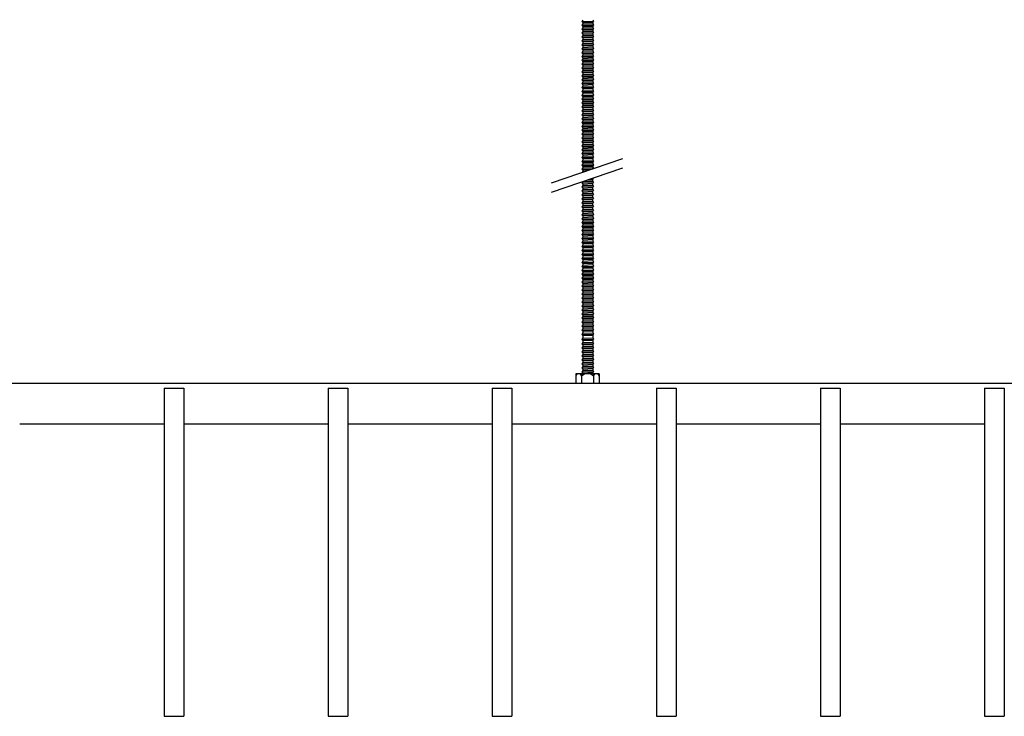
# Model space of a CAD drawing. Header units: millimetres. Extents: x 2538 to 24562, y 4449 to 23795.
# Tile 4 of 256: x 4086 to 4686, y 4694 to 5118. Entities that reach past the tile are written whole.
import ezdxf

# ---------------------------------------------------------------- set-up
doc = ezdxf.new("R2010")
doc.units = ezdxf.units.MM
doc.layers.add('_HD_tornillo', color=30, linetype='Continuous')
doc.layers.add('Make2D$Visible$Curves', color=7, linetype='Continuous', true_color=0x000000)

msp = doc.modelspace()

# ---------------------------------------------------------------- linework, layer by layer
at = {"layer": '_HD_tornillo'}
for p, q in [((4434.82, 5118.06), (4435.32, 5117.18)), ((4428.82, 5117.83), (4428.22, 5117.01)), ((4428.22, 5117.01), (4435.32, 5117.18)), ((4428.22, 5117.01), (4428.82, 5116.33)), ((4428.82, 5115.44), (4428.22, 5114.63)), ((4428.22, 5114.63), (4435.32, 5114.8)), ((4428.22, 5114.63), (4428.82, 5113.95)), ((4428.82, 5113.16), (4428.22, 5112.35)), ((4428.22, 5112.35), (4435.32, 5112.51)), ((4428.22, 5112.35), (4428.82, 5111.66)), ((4428.82, 5116.33), (4434.81, 5116.56)), ((4428.82, 5116.33), (4428.82, 5115.44)), ((4428.82, 5115.44), (4434.81, 5115.68)), ((4428.82, 5113.95), (4434.81, 5114.18)), ((4428.82, 5113.95), (4428.82, 5113.16)), ((4428.82, 5113.16), (4434.81, 5113.4)), ((4434.81, 5116.56), (4435.32, 5117.18)), ((4434.81, 5116.56), (4434.81, 5115.68)), ((4434.81, 5114.18), (4435.32, 5114.8)), ((4434.81, 5114.18), (4434.81, 5113.4)), ((4434.81, 5111.9), (4435.32, 5112.51)), ((4434.82, 5115.68), (4435.32, 5114.8)), ((4434.82, 5113.4), (4435.32, 5112.51)), ((4428.82, 5110.8), (4428.22, 5109.99)), ((4428.22, 5109.99), (4435.32, 5110.16)), ((4428.22, 5109.99), (4428.82, 5109.31)), ((4428.82, 5108.44), (4428.22, 5107.62)), ((4428.22, 5107.62), (4435.32, 5107.79)), ((4428.22, 5107.62), (4428.82, 5106.94)), ((4428.82, 5106.02), (4428.22, 5105.21)), ((4428.82, 5111.66), (4434.81, 5111.9)), ((4428.82, 5111.66), (4428.82, 5110.8)), ((4428.82, 5110.8), (4434.81, 5111.04)), ((4428.82, 5109.31), (4434.81, 5109.54)), ((4428.82, 5109.31), (4428.82, 5108.44)), ((4428.82, 5108.44), (4434.81, 5108.67)), ((4428.82, 5106.94), (4434.81, 5107.17)), ((4428.82, 5106.94), (4428.82, 5106.02)), ((4428.82, 5106.02), (4434.81, 5106.26)), ((4434.81, 5111.9), (4434.81, 5111.04)), ((4434.81, 5109.54), (4435.32, 5110.16)), ((4434.81, 5109.54), (4434.81, 5108.67)), ((4434.81, 5107.17), (4435.32, 5107.79)), ((4434.81, 5107.17), (4434.81, 5106.26)), ((4434.82, 5111.04), (4435.32, 5110.16)), ((4434.82, 5108.67), (4435.32, 5107.79)), ((4434.82, 5106.26), (4435.32, 5105.38)), ((4428.22, 5105.21), (4435.32, 5105.38)), ((4428.22, 5105.21), (4428.82, 5104.53)), ((4428.82, 5103.61), (4428.22, 5102.8)), ((4428.22, 5102.8), (4435.32, 5102.96)), ((4428.22, 5102.8), (4428.82, 5102.11)), ((4428.82, 5101.2), (4428.22, 5100.38)), ((4428.22, 5100.38), (4435.32, 5100.55)), ((4428.22, 5100.38), (4428.82, 5099.7)), ((4428.82, 5104.53), (4434.81, 5104.76)), ((4428.82, 5104.53), (4428.82, 5103.61)), ((4428.82, 5103.61), (4434.81, 5103.85)), ((4428.82, 5102.11), (4434.81, 5102.35)), ((4428.82, 5102.11), (4428.82, 5101.2)), ((4428.82, 5101.2), (4434.81, 5101.43)), ((4434.81, 5104.76), (4435.32, 5105.38)), ((4434.81, 5104.76), (4434.81, 5103.85)), ((4434.81, 5102.35), (4435.32, 5102.96)), ((4434.81, 5102.35), (4434.81, 5101.43)), ((4434.81, 5099.94), (4435.32, 5100.55)), ((4434.82, 5103.85), (4435.32, 5102.96)), ((4434.82, 5101.44), (4435.32, 5100.55)), ((4428.82, 5098.79), (4428.22, 5097.97)), ((4428.22, 5097.97), (4435.32, 5098.14)), ((4428.22, 5097.97), (4428.82, 5097.29)), ((4428.82, 5096.41), (4428.22, 5095.59)), ((4428.22, 5095.59), (4435.32, 5095.76)), ((4428.22, 5095.59), (4428.82, 5094.91)), ((4428.82, 5094.12), (4428.22, 5093.31)), ((4428.82, 5099.7), (4434.81, 5099.94)), ((4428.82, 5099.7), (4428.82, 5098.79)), ((4428.82, 5098.79), (4434.81, 5099.02)), ((4428.82, 5097.29), (4434.81, 5097.52)), ((4428.82, 5097.29), (4428.82, 5096.41)), ((4428.82, 5096.41), (4434.81, 5096.64)), ((4428.82, 5094.91), (4434.81, 5095.14)), ((4428.82, 5094.91), (4428.82, 5094.12)), ((4428.82, 5094.12), (4434.81, 5094.36)), ((4434.81, 5099.94), (4434.81, 5099.02)), ((4434.81, 5097.52), (4435.32, 5098.14)), ((4434.81, 5097.52), (4434.81, 5096.64)), ((4434.81, 5095.14), (4435.32, 5095.76)), ((4434.81, 5095.14), (4434.81, 5094.36)), ((4434.82, 5099.03), (4435.32, 5098.14)), ((4434.82, 5096.64), (4435.32, 5095.76)), ((4434.82, 5094.36), (4435.32, 5093.48)), ((4428.22, 5093.31), (4435.32, 5093.48)), ((4428.22, 5093.31), (4428.82, 5092.63)), ((4428.82, 5091.77), (4428.22, 5090.95)), ((4428.22, 5090.95), (4435.32, 5091.12)), ((4428.22, 5090.95), (4428.82, 5090.27)), ((4428.82, 5089.4), (4428.22, 5088.58)), ((4428.22, 5088.58), (4435.32, 5088.75)), ((4428.22, 5088.58), (4428.82, 5087.9)), ((4428.82, 5092.63), (4434.81, 5092.86)), ((4428.82, 5092.63), (4428.82, 5091.77)), ((4428.82, 5091.77), (4434.81, 5092)), ((4428.82, 5090.27), (4434.81, 5090.5)), ((4428.82, 5090.27), (4428.82, 5089.4)), ((4428.82, 5089.4), (4434.81, 5089.63)), ((4428.82, 5087.9), (4434.81, 5088.13)), ((4434.81, 5092.86), (4435.32, 5093.48)), ((4434.81, 5092.86), (4434.81, 5092)), ((4434.81, 5090.5), (4435.32, 5091.12)), ((4434.81, 5090.5), (4434.81, 5089.63)), ((4434.81, 5088.13), (4435.32, 5088.75)), ((4434.81, 5088.13), (4434.81, 5087.36)), ((4434.82, 5092), (4435.32, 5091.12)), ((4434.82, 5089.63), (4435.32, 5088.75)), ((4428.82, 5087.13), (4428.22, 5086.31)), ((4428.22, 5086.31), (4435.32, 5086.48)), ((4428.22, 5086.31), (4428.82, 5085.63)), ((4428.82, 5084.59), (4428.22, 5083.78)), ((4428.22, 5083.78), (4435.32, 5083.95)), ((4428.22, 5083.78), (4428.82, 5083.1)), ((4428.82, 5082.31), (4428.22, 5081.49)), ((4428.82, 5087.9), (4428.82, 5087.13)), ((4428.82, 5087.13), (4434.81, 5087.36)), ((4428.82, 5085.63), (4434.81, 5085.87)), ((4428.82, 5085.63), (4428.82, 5084.59)), ((4428.82, 5084.59), (4434.81, 5084.83)), ((4428.82, 5083.1), (4434.81, 5083.33)), ((4428.82, 5083.1), (4428.82, 5082.31)), ((4428.82, 5082.31), (4434.81, 5082.54)), ((4434.81, 5085.87), (4435.32, 5086.48)), ((4434.81, 5085.87), (4434.81, 5084.83)), ((4434.81, 5083.33), (4435.32, 5083.95)), ((4434.81, 5083.33), (4434.81, 5082.54)), ((4434.82, 5087.37), (4435.32, 5086.48)), ((4434.82, 5084.83), (4435.32, 5083.95)), ((4434.82, 5082.55), (4435.32, 5081.66)), ((4428.22, 5081.49), (4435.32, 5081.66)), ((4428.22, 5081.49), (4428.82, 5080.81)), ((4428.82, 5079.95), (4428.22, 5079.14)), ((4428.22, 5079.14), (4435.32, 5079.31)), ((4428.22, 5079.14), (4428.82, 5078.46)), ((4428.82, 5077.59), (4428.22, 5076.77)), ((4428.22, 5076.77), (4435.32, 5076.94)), ((4428.22, 5076.77), (4428.82, 5076.09)), ((4428.82, 5080.81), (4434.81, 5081.05)), ((4428.82, 5080.81), (4428.82, 5079.95)), ((4428.82, 5079.95), (4434.81, 5080.19)), ((4428.82, 5078.46), (4434.81, 5078.69)), ((4428.82, 5078.46), (4428.82, 5077.59)), ((4428.82, 5077.59), (4434.81, 5077.82)), ((4428.82, 5076.09), (4434.81, 5076.32)), ((4428.82, 5076.09), (4428.82, 5075.17)), ((4434.81, 5081.05), (4435.32, 5081.66)), ((4434.81, 5081.05), (4434.81, 5080.19)), ((4434.81, 5078.69), (4435.32, 5079.31)), ((4434.81, 5078.69), (4434.81, 5077.82)), ((4434.81, 5076.32), (4435.32, 5076.94)), ((4434.81, 5076.32), (4434.81, 5075.41)), ((4434.82, 5080.19), (4435.32, 5079.31)), ((4434.82, 5077.82), (4435.32, 5076.94)), ((4428.82, 5075.17), (4428.22, 5074.36)), ((4428.22, 5074.36), (4435.32, 5074.53)), ((4428.22, 5074.36), (4428.82, 5073.68)), ((4428.82, 5072.79), (4428.22, 5071.97)), ((4428.22, 5071.97), (4435.32, 5072.14)), ((4428.22, 5071.97), (4428.82, 5071.29)), ((4428.82, 5070.51), (4428.22, 5069.69)), ((4428.82, 5075.17), (4434.81, 5075.41)), ((4428.82, 5073.68), (4434.81, 5073.91)), ((4428.82, 5073.68), (4428.82, 5072.79)), ((4428.82, 5072.79), (4434.81, 5073.02)), ((4428.82, 5071.29), (4434.81, 5071.53)), ((4428.82, 5071.29), (4428.82, 5070.51)), ((4428.82, 5070.51), (4434.81, 5070.74)), ((4434.81, 5073.91), (4435.32, 5074.53)), ((4434.81, 5073.91), (4434.81, 5073.02)), ((4434.81, 5071.53), (4435.32, 5072.14)), ((4434.81, 5071.53), (4434.81, 5070.74)), ((4434.82, 5075.41), (4435.32, 5074.53)), ((4434.82, 5073.03), (4435.32, 5072.14)), ((4434.82, 5070.75), (4435.32, 5069.86)), ((4428.22, 5069.69), (4435.32, 5069.86)), ((4428.22, 5069.69), (4428.82, 5069.01)), ((4428.82, 5068.15), (4428.22, 5067.33)), ((4428.22, 5067.33), (4435.32, 5067.5)), ((4428.22, 5067.33), (4428.82, 5066.65)), ((4428.82, 5065.78), (4428.22, 5064.97)), ((4428.22, 5064.97), (4435.32, 5065.13)), ((4428.22, 5064.97), (4428.82, 5064.28)), ((4428.82, 5069.01), (4434.81, 5069.24)), ((4428.82, 5069.01), (4428.82, 5068.15)), ((4428.82, 5068.15), (4434.81, 5068.38)), ((4428.82, 5066.65), (4434.81, 5066.89)), ((4428.82, 5066.65), (4428.82, 5065.78)), ((4428.82, 5065.78), (4434.81, 5066.02)), ((4428.82, 5064.28), (4434.81, 5064.52)), ((4428.82, 5064.28), (4428.82, 5063.37)), ((4434.81, 5069.24), (4435.32, 5069.86)), ((4434.81, 5069.24), (4434.81, 5068.38)), ((4434.81, 5066.89), (4435.32, 5067.5)), ((4434.81, 5066.89), (4434.81, 5066.02)), ((4434.81, 5064.52), (4435.32, 5065.13)), ((4434.81, 5064.52), (4434.81, 5063.6)), ((4434.82, 5068.39), (4435.32, 5067.5)), ((4434.82, 5066.02), (4435.32, 5065.13)), ((4428.82, 5063.37), (4428.22, 5062.55)), ((4428.22, 5062.55), (4435.32, 5062.72)), ((4428.22, 5062.55), (4428.82, 5061.87)), ((4428.82, 5060.96), (4428.22, 5060.14)), ((4428.22, 5060.14), (4435.32, 5060.31)), ((4428.22, 5060.14), (4428.82, 5059.46)), ((4428.82, 5058.55), (4428.22, 5057.73)), ((4428.82, 5063.37), (4434.81, 5063.6)), ((4428.82, 5061.87), (4434.81, 5062.11)), ((4428.82, 5061.87), (4428.82, 5060.96)), ((4428.82, 5060.96), (4434.81, 5061.19)), ((4428.82, 5059.46), (4434.81, 5059.69)), ((4428.82, 5059.46), (4428.82, 5058.55)), ((4428.82, 5058.55), (4434.81, 5058.78)), ((4434.81, 5062.11), (4435.32, 5062.72)), ((4434.81, 5062.11), (4434.81, 5061.19)), ((4434.81, 5059.69), (4435.32, 5060.31)), ((4434.81, 5059.69), (4434.81, 5058.78)), ((4434.82, 5063.61), (4435.32, 5062.72)), ((4434.82, 5061.2), (4435.32, 5060.31)), ((4434.82, 5058.78), (4435.32, 5057.9)), ((4428.22, 5057.73), (4435.32, 5057.9)), ((4428.22, 5057.73), (4428.82, 5057.05)), ((4428.82, 5056.14), (4428.22, 5055.32)), ((4428.22, 5055.32), (4435.32, 5055.49)), ((4428.22, 5055.32), (4428.82, 5054.64)), ((4428.82, 5053.75), (4428.22, 5052.94)), ((4428.22, 5052.94), (4435.32, 5053.11)), ((4428.22, 5052.94), (4428.82, 5052.26)), ((4428.82, 5057.05), (4434.81, 5057.28)), ((4428.82, 5057.05), (4428.82, 5056.14)), ((4428.82, 5056.14), (4434.81, 5056.37)), ((4428.82, 5054.64), (4434.81, 5054.87)), ((4428.82, 5054.64), (4428.82, 5053.75)), ((4428.82, 5053.75), (4434.81, 5053.99)), ((4428.82, 5052.26), (4434.81, 5052.49)), ((4428.82, 5052.26), (4428.82, 5051.47)), ((4434.81, 5057.28), (4435.32, 5057.9)), ((4434.81, 5057.28), (4434.81, 5056.37)), ((4434.81, 5054.87), (4435.32, 5055.49)), ((4434.81, 5054.87), (4434.81, 5053.99)), ((4434.81, 5052.49), (4435.32, 5053.11)), ((4434.81, 5052.49), (4434.81, 5051.7)), ((4434.82, 5056.37), (4435.32, 5055.49)), ((4434.82, 5053.99), (4435.32, 5053.11)), ((4428.82, 5051.47), (4428.22, 5050.65)), ((4428.22, 5050.65), (4435.32, 5050.82)), ((4428.22, 5050.65), (4428.82, 5049.97)), ((4428.82, 5049.11), (4428.22, 5048.3)), ((4428.22, 5048.3), (4435.32, 5048.46)), ((4428.22, 5048.3), (4428.82, 5047.61)), ((4428.82, 5046.74), (4428.22, 5045.93)), ((4428.22, 5045.93), (4435.32, 5046.1)), ((4428.82, 5051.47), (4434.81, 5051.7)), ((4428.82, 5049.97), (4434.81, 5050.21)), ((4428.82, 5049.97), (4428.82, 5049.11)), ((4428.82, 5049.11), (4434.81, 5049.35)), ((4428.82, 5047.61), (4434.81, 5047.85)), ((4428.82, 5047.61), (4428.82, 5046.74)), ((4428.82, 5046.74), (4434.81, 5046.98)), ((4434.81, 5050.21), (4435.32, 5050.82)), ((4434.81, 5050.21), (4434.81, 5049.35)), ((4434.81, 5047.85), (4435.32, 5048.46)), ((4434.81, 5047.85), (4434.81, 5046.98)), ((4434.81, 5045.48), (4435.32, 5046.1)), ((4434.82, 5051.71), (4435.32, 5050.82)), ((4434.82, 5049.35), (4435.32, 5048.46)), ((4434.82, 5046.98), (4435.32, 5046.1)), ((4428.22, 5045.93), (4428.82, 5045.25)), ((4428.82, 5044.48), (4428.22, 5043.66)), ((4428.22, 5043.66), (4435.32, 5043.83)), ((4428.22, 5043.66), (4428.82, 5042.98)), ((4428.82, 5041.94), (4428.22, 5041.12)), ((4428.22, 5041.12), (4435.32, 5041.29)), ((4428.22, 5041.12), (4428.82, 5040.44)), ((4428.82, 5045.25), (4434.81, 5045.48)), ((4428.82, 5045.25), (4428.82, 5044.48)), ((4428.82, 5044.48), (4434.81, 5044.71)), ((4428.82, 5042.98), (4434.81, 5043.21)), ((4428.82, 5042.98), (4428.82, 5041.94)), ((4428.82, 5041.94), (4434.81, 5042.17)), ((4428.82, 5040.44), (4434.81, 5040.68)), ((4428.82, 5040.44), (4428.82, 5039.66)), ((4434.81, 5045.48), (4434.81, 5044.71)), ((4434.81, 5043.21), (4435.32, 5043.83)), ((4434.81, 5043.21), (4434.81, 5042.17)), ((4434.81, 5040.68), (4435.32, 5041.29)), ((4434.81, 5040.68), (4434.81, 5039.89)), ((4434.82, 5044.71), (4435.32, 5043.83)), ((4434.82, 5042.18), (4435.32, 5041.29)), ((4428.82, 5039.66), (4428.22, 5038.84)), ((4428.22, 5038.84), (4435.32, 5039.01)), ((4428.22, 5038.84), (4428.82, 5038.16)), ((4428.82, 5037.3), (4428.22, 5036.48)), ((4428.22, 5036.48), (4435.32, 5036.65)), ((4428.22, 5036.48), (4428.82, 5035.8)), ((4428.82, 5034.93), (4428.22, 5034.12)), ((4428.22, 5034.12), (4435.32, 5034.28)), ((4428.22, 5034.12), (4428.82, 5033.43)), ((4428.82, 5039.66), (4434.81, 5039.89)), ((4428.82, 5038.16), (4434.81, 5038.39)), ((4428.82, 5038.16), (4428.82, 5037.3)), ((4428.82, 5037.3), (4434.81, 5037.53)), ((4428.82, 5035.8), (4434.81, 5036.04)), ((4428.82, 5035.8), (4428.82, 5034.93)), ((4428.82, 5034.93), (4434.81, 5035.17)), ((4434.81, 5038.39), (4435.32, 5039.01)), ((4434.81, 5038.39), (4434.81, 5037.53)), ((4434.81, 5036.04), (4435.32, 5036.65)), ((4434.81, 5036.04), (4434.81, 5035.17)), ((4434.81, 5033.67), (4435.32, 5034.28)), ((4434.82, 5039.9), (4435.32, 5039.01)), ((4434.82, 5037.54), (4435.32, 5036.65)), ((4434.82, 5035.17), (4435.32, 5034.28)), ((4409.76, 5018.55), (4453.28, 5033.55)), ((4428.82, 5032.52), (4428.22, 5031.7)), ((4428.22, 5031.7), (4435.32, 5031.87)), ((4428.22, 5031.7), (4428.82, 5031.02)), ((4428.82, 5030.14), (4428.22, 5029.32)), ((4428.22, 5029.32), (4435.32, 5029.49)), ((4428.22, 5029.32), (4428.82, 5028.64)), ((4428.82, 5033.43), (4434.81, 5033.67)), ((4428.82, 5033.43), (4428.82, 5032.52)), ((4428.82, 5032.52), (4434.81, 5032.75)), ((4428.82, 5031.02), (4434.81, 5031.26)), ((4428.82, 5031.02), (4428.82, 5030.14)), ((4428.82, 5030.14), (4434.81, 5030.37)), ((4428.82, 5028.64), (4434.81, 5028.87)), ((4428.82, 5028.64), (4428.82, 5027.86)), ((4428.82, 5027.86), (4434.81, 5028.09)), ((4434.81, 5033.67), (4434.81, 5032.75)), ((4434.81, 5031.26), (4435.32, 5031.87)), ((4434.81, 5031.26), (4434.81, 5030.37)), ((4434.81, 5028.87), (4435.32, 5029.49)), ((4434.81, 5028.87), (4434.81, 5028.09)), ((4434.82, 5032.76), (4435.32, 5031.87)), ((4434.82, 5030.37), (4435.32, 5029.49)), ((4434.82, 5028.09), (4435.25, 5027.33)), ((4409.76, 5012.88), (4453.28, 5027.88)), ((4428.82, 5027.86), (4428.22, 5027.04)), ((4428.22, 5027.04), (4434.85, 5027.2)), ((4428.22, 5027.04), (4428.82, 5026.36)), ((4428.82, 5025.5), (4428.45, 5024.99)), ((4428.82, 5026.36), (4432.87, 5026.52)), ((4428.82, 5026.36), (4428.82, 5025.5)), ((4428.82, 5025.5), (4430.06, 5025.54)), ((4428.79, 5019.42), (4428.19, 5018.6)), ((4428.19, 5018.6), (4435.29, 5018.77)), ((4428.19, 5018.6), (4428.79, 5017.92)), ((4428.8, 5016.99), (4428.2, 5016.17)), ((4428.2, 5016.17), (4435.29, 5016.34)), ((4428.2, 5016.17), (4428.8, 5015.49)), ((4428.79, 5019.42), (4434.78, 5019.65)), ((4428.79, 5017.92), (4434.78, 5018.15)), ((4428.79, 5017.92), (4428.79, 5016.98)), ((4428.8, 5016.99), (4434.79, 5017.22)), ((4431.9, 5020.51), (4434.76, 5020.58)), ((4433.79, 5021.16), (4435.27, 5021.2)), ((4434.76, 5020.58), (4435.27, 5021.2)), ((4434.76, 5020.58), (4434.76, 5019.64)), ((4434.78, 5018.15), (4435.29, 5018.77)), ((4434.78, 5018.15), (4434.78, 5017.22)), ((4434.79, 5019.65), (4435.29, 5018.77)), ((4434.79, 5015.72), (4435.29, 5016.34)), ((4434.8, 5017.22), (4435.29, 5016.34)), ((4435.05, 5021.59), (4435.27, 5021.2)), ((4428.8, 5014.55), (4428.2, 5013.74)), ((4428.2, 5013.74), (4435.29, 5013.9)), ((4428.2, 5013.74), (4428.8, 5013.05)), ((4428.8, 5012.14), (4428.2, 5011.32)), ((4428.2, 5011.32), (4435.29, 5011.49)), ((4428.2, 5011.32), (4428.8, 5010.64)), ((4428.8, 5015.49), (4434.79, 5015.72)), ((4428.8, 5015.49), (4428.8, 5014.55)), ((4428.8, 5014.55), (4434.79, 5014.79)), ((4428.8, 5013.05), (4434.79, 5013.29)), ((4428.8, 5013.05), (4428.8, 5012.14)), ((4428.8, 5012.14), (4434.79, 5012.37)), ((4428.8, 5010.64), (4434.79, 5010.88)), ((4428.8, 5010.64), (4428.8, 5009.73)), ((4434.79, 5015.72), (4434.79, 5014.79)), ((4434.79, 5013.29), (4435.29, 5013.9)), ((4434.79, 5013.29), (4434.79, 5012.37)), ((4434.79, 5010.88), (4435.29, 5011.49)), ((4434.79, 5010.88), (4434.79, 5009.96)), ((4434.8, 5014.79), (4435.29, 5013.9)), ((4434.8, 5012.38), (4435.29, 5011.49)), ((4428.8, 5009.73), (4428.2, 5008.91)), ((4428.2, 5008.91), (4435.29, 5009.08)), ((4428.2, 5008.91), (4428.8, 5008.23)), ((4428.8, 5007.3), (4428.2, 5006.48)), ((4428.2, 5006.48), (4435.29, 5006.65)), ((4428.2, 5006.48), (4428.8, 5005.8)), ((4428.8, 5004.88), (4428.2, 5004.07)), ((4428.2, 5004.07), (4435.29, 5004.24)), ((4428.2, 5004.07), (4428.8, 5003.39)), ((4428.8, 5009.73), (4434.79, 5009.96)), ((4428.8, 5008.23), (4434.79, 5008.46)), ((4428.8, 5008.23), (4428.8, 5007.3)), ((4428.8, 5007.3), (4434.79, 5007.53)), ((4428.8, 5005.8), (4434.79, 5006.03)), ((4428.8, 5005.8), (4428.8, 5004.88)), ((4428.8, 5004.88), (4434.79, 5005.12)), ((4434.79, 5008.46), (4435.29, 5009.08)), ((4434.79, 5008.46), (4434.79, 5007.53)), ((4434.79, 5006.03), (4435.29, 5006.65)), ((4434.79, 5006.03), (4434.79, 5005.12)), ((4434.79, 5003.62), (4435.29, 5004.24)), ((4434.8, 5009.97), (4435.29, 5009.08)), ((4434.8, 5007.53), (4435.29, 5006.65)), ((4434.8, 5005.12), (4435.29, 5004.24)), ((4428.8, 5002.45), (4428.2, 5001.63)), ((4428.2, 5001.63), (4435.29, 5001.8)), ((4428.2, 5001.63), (4428.8, 5000.95)), ((4428.82, 5000.04), (4428.21, 4999.23)), ((4428.21, 4999.23), (4435.31, 4999.4)), ((4428.21, 4999.23), (4428.82, 4998.55)), ((4428.8, 5003.39), (4434.79, 5003.62)), ((4428.8, 5003.39), (4428.8, 5002.45)), ((4428.8, 5002.45), (4434.79, 5002.68)), ((4428.8, 5000.95), (4434.79, 5001.19)), ((4428.8, 5000.95), (4428.8, 5000.04)), ((4428.82, 5000.04), (4434.81, 5000.28)), ((4428.82, 4998.55), (4434.81, 4998.78)), ((4428.82, 4998.55), (4428.82, 4997.61)), ((4434.79, 5003.62), (4434.79, 5002.68)), ((4434.79, 5001.19), (4435.29, 5001.8)), ((4434.79, 5001.19), (4434.79, 5000.27)), ((4434.8, 5002.69), (4435.29, 5001.8)), ((4434.81, 5000.28), (4435.31, 4999.4)), ((4434.81, 4998.78), (4435.31, 4999.4)), ((4434.81, 4998.78), (4434.81, 4997.84)), ((4428.82, 4997.61), (4428.21, 4996.79)), ((4428.21, 4996.79), (4435.31, 4996.96)), ((4428.21, 4996.79), (4428.82, 4996.11)), ((4428.82, 4995.2), (4428.21, 4994.38)), ((4428.21, 4994.38), (4435.31, 4994.55)), ((4428.21, 4994.38), (4428.82, 4993.7)), ((4428.82, 4992.79), (4428.21, 4991.97)), ((4428.21, 4991.97), (4435.31, 4992.14)), ((4428.82, 4997.61), (4434.81, 4997.84)), ((4428.82, 4996.11), (4434.81, 4996.35)), ((4428.82, 4996.11), (4428.82, 4995.2)), ((4428.82, 4995.2), (4434.81, 4995.43)), ((4428.82, 4993.7), (4434.81, 4993.93)), ((4428.82, 4993.7), (4428.82, 4992.79)), ((4428.82, 4992.79), (4434.81, 4993.02)), ((4434.81, 4997.85), (4435.31, 4996.96)), ((4434.81, 4996.35), (4435.31, 4996.96)), ((4434.81, 4996.35), (4434.81, 4995.43)), ((4434.81, 4995.44), (4435.31, 4994.55)), ((4434.81, 4993.93), (4435.31, 4994.55)), ((4434.81, 4993.93), (4434.81, 4993.02)), ((4434.81, 4993.02), (4435.31, 4992.14)), ((4434.81, 4991.52), (4435.31, 4992.14)), ((4428.21, 4991.97), (4428.82, 4991.29)), ((4428.82, 4990.35), (4428.21, 4989.54)), ((4428.21, 4989.54), (4435.31, 4989.71)), ((4428.21, 4989.54), (4428.82, 4988.86)), ((4428.82, 4987.94), (4428.21, 4987.13)), ((4428.21, 4987.13), (4435.31, 4987.29)), ((4428.21, 4987.13), (4428.82, 4986.44)), ((4428.82, 4991.29), (4434.81, 4991.52)), ((4428.82, 4991.29), (4428.82, 4990.35)), ((4428.82, 4990.35), (4434.81, 4990.59)), ((4428.82, 4988.86), (4434.81, 4989.09)), ((4428.82, 4988.86), (4428.82, 4987.94)), ((4428.82, 4987.94), (4434.81, 4988.17)), ((4428.82, 4986.44), (4434.81, 4986.68)), ((4428.82, 4986.44), (4428.82, 4985.51)), ((4434.81, 4991.52), (4434.81, 4990.59)), ((4434.81, 4990.59), (4435.31, 4989.71)), ((4434.81, 4989.09), (4435.31, 4989.71)), ((4434.81, 4989.09), (4434.81, 4988.17)), ((4434.81, 4988.18), (4435.31, 4987.29)), ((4434.81, 4986.68), (4435.31, 4987.29)), ((4434.81, 4986.68), (4434.81, 4985.74)), ((4428.82, 4985.51), (4428.21, 4984.69)), ((4428.21, 4984.69), (4435.31, 4984.86)), ((4428.21, 4984.69), (4428.82, 4984.01)), ((4428.82, 4983.1), (4428.22, 4982.28)), ((4428.22, 4982.28), (4435.32, 4982.45)), ((4428.22, 4982.28), (4428.82, 4981.6)), ((4428.82, 4980.67), (4428.22, 4979.85)), ((4428.22, 4979.85), (4435.32, 4980.02)), ((4428.82, 4985.51), (4434.81, 4985.74)), ((4428.82, 4984.01), (4434.81, 4984.24)), ((4428.82, 4984.01), (4428.82, 4983.1)), ((4428.82, 4983.1), (4434.81, 4983.33)), ((4428.82, 4981.6), (4434.81, 4981.84)), ((4428.82, 4981.6), (4428.82, 4980.67)), ((4428.82, 4980.67), (4434.81, 4980.9)), ((4434.81, 4985.74), (4435.31, 4984.86)), ((4434.81, 4984.24), (4435.31, 4984.86)), ((4434.81, 4984.24), (4434.81, 4983.33)), ((4434.81, 4981.84), (4435.32, 4982.45)), ((4434.81, 4981.84), (4434.81, 4980.9)), ((4434.81, 4979.4), (4435.32, 4980.02)), ((4434.82, 4983.34), (4435.32, 4982.45)), ((4434.82, 4980.9), (4435.32, 4980.02)), ((4428.22, 4979.85), (4428.82, 4979.17)), ((4428.82, 4978.25), (4428.22, 4977.44)), ((4428.22, 4977.44), (4435.32, 4977.61)), ((4428.22, 4977.44), (4428.82, 4976.76)), ((4428.82, 4975.84), (4428.22, 4975.03)), ((4428.22, 4975.03), (4435.32, 4975.19)), ((4428.22, 4975.03), (4428.82, 4974.34)), ((4428.82, 4979.17), (4434.81, 4979.4)), ((4428.82, 4979.17), (4428.82, 4978.25)), ((4428.82, 4978.25), (4434.81, 4978.49)), ((4428.82, 4976.76), (4434.81, 4976.99)), ((4428.82, 4976.76), (4428.82, 4975.84)), ((4428.82, 4975.84), (4434.81, 4976.08)), ((4428.82, 4974.34), (4434.81, 4974.58)), ((4428.82, 4974.34), (4428.82, 4973.41)), ((4434.81, 4979.4), (4434.81, 4978.49)), ((4434.81, 4976.99), (4435.32, 4977.61)), ((4434.81, 4976.99), (4434.81, 4976.08)), ((4434.81, 4974.58), (4435.32, 4975.19)), ((4434.81, 4974.58), (4434.81, 4973.64)), ((4434.82, 4978.49), (4435.32, 4977.61)), ((4434.82, 4976.08), (4435.32, 4975.19)), ((4428.82, 4973.41), (4428.22, 4972.59)), ((4428.22, 4972.59), (4435.32, 4972.76)), ((4428.22, 4972.59), (4428.82, 4971.91)), ((4428.82, 4971), (4428.22, 4970.18)), ((4428.22, 4970.18), (4435.32, 4970.35)), ((4428.22, 4970.18), (4428.82, 4969.5)), ((4428.82, 4968.56), (4428.22, 4967.75)), ((4428.82, 4973.41), (4434.81, 4973.64)), ((4428.82, 4971.91), (4434.81, 4972.14)), ((4428.82, 4971.91), (4428.82, 4971)), ((4428.82, 4971), (4434.81, 4971.23)), ((4428.82, 4969.5), (4434.81, 4969.73)), ((4428.82, 4969.5), (4428.82, 4968.56)), ((4428.82, 4968.56), (4434.81, 4968.8)), ((4434.81, 4972.14), (4435.32, 4972.76)), ((4434.81, 4972.14), (4434.81, 4971.23)), ((4434.81, 4969.73), (4435.32, 4970.35)), ((4434.81, 4969.73), (4434.81, 4968.8)), ((4434.82, 4973.65), (4435.32, 4972.76)), ((4434.82, 4971.23), (4435.32, 4970.35)), ((4434.82, 4968.8), (4435.32, 4967.91)), ((4428.22, 4967.75), (4435.32, 4967.91)), ((4428.22, 4967.75), (4428.82, 4967.06)), ((4428.82, 4966.15), (4428.22, 4965.33)), ((4428.22, 4965.33), (4435.32, 4965.5)), ((4428.22, 4965.33), (4428.82, 4964.65)), ((4428.82, 4963.74), (4428.22, 4962.92)), ((4428.22, 4962.92), (4435.32, 4963.09)), ((4428.22, 4962.92), (4428.82, 4962.24)), ((4428.82, 4967.06), (4434.81, 4967.3)), ((4428.82, 4967.06), (4428.82, 4966.15)), ((4428.82, 4966.15), (4434.81, 4966.38)), ((4428.82, 4964.65), (4434.81, 4964.89)), ((4428.82, 4964.65), (4428.82, 4963.74)), ((4428.82, 4963.74), (4434.81, 4963.97)), ((4428.82, 4962.24), (4434.81, 4962.47)), ((4428.82, 4962.24), (4428.82, 4961.3)), ((4434.81, 4967.3), (4435.32, 4967.91)), ((4434.81, 4967.3), (4434.81, 4966.38)), ((4434.81, 4964.89), (4435.32, 4965.5)), ((4434.81, 4964.89), (4434.81, 4963.97)), ((4434.81, 4962.47), (4435.32, 4963.09)), ((4434.81, 4962.47), (4434.81, 4961.54)), ((4434.82, 4966.39), (4435.32, 4965.5)), ((4434.82, 4963.98), (4435.32, 4963.09)), ((4428.82, 4961.3), (4428.22, 4960.49)), ((4428.22, 4960.49), (4435.32, 4960.66)), ((4428.22, 4960.49), (4428.82, 4959.81)), ((4428.82, 4958.89), (4428.22, 4958.08)), ((4428.22, 4958.08), (4435.32, 4958.25)), ((4428.22, 4958.08), (4428.82, 4957.4)), ((4428.82, 4956.48), (4428.22, 4955.66)), ((4428.82, 4961.3), (4434.81, 4961.54)), ((4428.82, 4959.81), (4434.81, 4960.04)), ((4428.82, 4959.81), (4428.82, 4958.89)), ((4428.82, 4958.89), (4434.81, 4959.13)), ((4428.82, 4957.4), (4434.81, 4957.63)), ((4428.82, 4957.4), (4428.82, 4956.48)), ((4428.82, 4956.48), (4434.81, 4956.71)), ((4434.81, 4960.04), (4435.32, 4960.66)), ((4434.81, 4960.04), (4434.81, 4959.13)), ((4434.81, 4957.63), (4435.32, 4958.25)), ((4434.81, 4957.63), (4434.81, 4956.71)), ((4434.82, 4961.54), (4435.32, 4960.66)), ((4434.82, 4959.13), (4435.32, 4958.25)), ((4434.82, 4956.72), (4435.32, 4955.83)), ((4428.22, 4955.66), (4435.32, 4955.83)), ((4428.22, 4955.66), (4428.82, 4954.98)), ((4428.82, 4954.05), (4428.22, 4953.23)), ((4428.22, 4953.23), (4435.32, 4953.4)), ((4428.22, 4953.23), (4428.82, 4952.55)), ((4428.82, 4951.64), (4428.22, 4950.82)), ((4428.22, 4950.82), (4435.32, 4950.99)), ((4428.22, 4950.82), (4428.82, 4950.14)), ((4428.82, 4954.98), (4434.81, 4955.22)), ((4428.82, 4954.98), (4428.82, 4954.05)), ((4428.82, 4954.05), (4434.81, 4954.28)), ((4428.82, 4952.55), (4434.81, 4952.78)), ((4428.82, 4952.55), (4428.82, 4951.64)), ((4428.82, 4951.64), (4434.81, 4951.87)), ((4428.82, 4950.14), (4434.81, 4950.37)), ((4428.82, 4950.14), (4428.82, 4949.2)), ((4434.81, 4955.22), (4435.32, 4955.83)), ((4434.81, 4955.22), (4434.81, 4954.28)), ((4434.81, 4952.78), (4435.32, 4953.4)), ((4434.81, 4952.78), (4434.81, 4951.87)), ((4434.81, 4950.37), (4435.32, 4950.99)), ((4434.81, 4950.37), (4434.81, 4949.43)), ((4434.82, 4954.28), (4435.32, 4953.4)), ((4434.82, 4951.87), (4435.32, 4950.99)), ((4428.82, 4949.2), (4428.22, 4948.39)), ((4428.22, 4948.39), (4435.32, 4948.55)), ((4428.22, 4948.39), (4428.82, 4947.7)), ((4428.82, 4946.79), (4428.22, 4945.97)), ((4428.22, 4945.97), (4435.32, 4946.14)), ((4428.22, 4945.97), (4428.82, 4945.29)), ((4428.82, 4944.38), (4428.22, 4943.56)), ((4428.82, 4949.2), (4434.81, 4949.43)), ((4428.82, 4947.7), (4434.81, 4947.94)), ((4428.82, 4947.7), (4428.82, 4946.79)), ((4428.82, 4946.79), (4434.81, 4947.02)), ((4428.82, 4945.29), (4434.81, 4945.53)), ((4428.82, 4945.29), (4428.82, 4944.38)), ((4428.82, 4944.38), (4434.81, 4944.61)), ((4434.81, 4947.94), (4435.32, 4948.55)), ((4434.81, 4947.94), (4434.81, 4947.02)), ((4434.81, 4945.53), (4435.32, 4946.14)), ((4434.81, 4945.53), (4434.81, 4944.61)), ((4434.82, 4949.44), (4435.32, 4948.55)), ((4434.82, 4947.03), (4435.32, 4946.14)), ((4434.82, 4944.62), (4435.32, 4943.73)), ((4428.22, 4943.56), (4435.32, 4943.73)), ((4428.22, 4943.56), (4428.82, 4942.88)), ((4428.82, 4941.94), (4428.22, 4941.13)), ((4428.22, 4941.13), (4435.32, 4941.3)), ((4428.22, 4941.13), (4428.82, 4940.45)), ((4428.82, 4939.53), (4428.22, 4938.72)), ((4428.22, 4938.72), (4435.32, 4938.88)), ((4428.22, 4938.72), (4428.82, 4938.03)), ((4428.82, 4942.88), (4434.81, 4943.11)), ((4428.82, 4942.88), (4428.82, 4941.94)), ((4428.82, 4941.94), (4434.81, 4942.18)), ((4428.82, 4940.45), (4434.81, 4940.68)), ((4428.82, 4940.45), (4428.82, 4939.53)), ((4428.82, 4939.53), (4434.81, 4939.77)), ((4428.82, 4938.03), (4434.81, 4938.27)), ((4428.82, 4938.03), (4428.82, 4937.12)), ((4434.81, 4943.11), (4435.32, 4943.73)), ((4434.81, 4943.11), (4434.81, 4942.18)), ((4434.81, 4940.68), (4435.32, 4941.3)), ((4434.81, 4940.68), (4434.81, 4939.77)), ((4434.81, 4938.27), (4435.32, 4938.88)), ((4434.81, 4938.27), (4434.81, 4937.35)), ((4434.82, 4942.18), (4435.32, 4941.3)), ((4434.82, 4939.77), (4435.32, 4938.88)), ((4428.82, 4937.12), (4428.22, 4936.3)), ((4428.22, 4936.3), (4435.32, 4936.47)), ((4428.22, 4936.3), (4428.82, 4935.62)), ((4428.82, 4934.55), (4428.22, 4933.74)), ((4428.22, 4933.74), (4435.32, 4933.91)), ((4428.22, 4933.74), (4428.82, 4933.06)), ((4428.82, 4932.12), (4428.22, 4931.3)), ((4428.82, 4937.12), (4434.81, 4937.35)), ((4428.82, 4935.62), (4434.81, 4935.86)), ((4428.82, 4935.62), (4428.82, 4934.55)), ((4428.82, 4934.55), (4434.81, 4934.79)), ((4428.82, 4933.06), (4434.81, 4933.29)), ((4428.82, 4933.06), (4428.82, 4932.12)), ((4428.82, 4932.12), (4434.81, 4932.35)), ((4434.81, 4935.86), (4435.32, 4936.47)), ((4434.81, 4935.86), (4434.81, 4934.79)), ((4434.81, 4933.29), (4435.32, 4933.91)), ((4434.81, 4933.29), (4434.81, 4932.35)), ((4434.82, 4937.36), (4435.32, 4936.47)), ((4434.82, 4934.79), (4435.32, 4933.91)), ((4434.82, 4932.36), (4435.32, 4931.47)), ((4428.22, 4931.3), (4435.32, 4931.47)), ((4428.22, 4931.3), (4428.82, 4930.62)), ((4428.82, 4929.71), (4428.22, 4928.89)), ((4428.22, 4928.89), (4435.32, 4929.06)), ((4428.22, 4928.89), (4428.82, 4928.21)), ((4428.82, 4927.3), (4428.22, 4926.22)), ((4428.22, 4926.22), (4435.32, 4926.38)), ((4428.22, 4926.22), (4428.82, 4925.53)), ((4428.82, 4930.62), (4434.81, 4930.86)), ((4428.82, 4930.62), (4428.82, 4929.71)), ((4428.82, 4929.71), (4434.81, 4929.94)), ((4428.82, 4928.21), (4434.81, 4928.44)), ((4428.82, 4928.21), (4428.82, 4927.3)), ((4428.82, 4927.03), (4434.81, 4927.27)), ((4434.81, 4930.86), (4435.32, 4931.47)), ((4434.81, 4930.86), (4434.81, 4929.94)), ((4434.81, 4928.44), (4435.32, 4929.06)), ((4434.81, 4928.44), (4434.81, 4927.53)), ((4434.81, 4925.77), (4435.32, 4926.38)), ((4434.82, 4929.95), (4435.32, 4929.06)), ((4434.82, 4927.53), (4435.32, 4926.38)), ((4428.82, 4924.22), (4428.22, 4923.21)), ((4428.22, 4923.21), (4435.32, 4923.38)), ((4428.22, 4923.21), (4428.82, 4922.53)), ((4428.82, 4921.35), (4428.22, 4920.53)), ((4428.22, 4920.53), (4435.32, 4920.7)), ((4428.22, 4920.53), (4428.82, 4919.85)), ((4428.82, 4925.53), (4434.81, 4925.77)), ((4428.82, 4925.53), (4428.82, 4924.22)), ((4428.82, 4924.02), (4434.81, 4924.26)), ((4428.82, 4922.53), (4434.81, 4922.76)), ((4428.82, 4922.53), (4428.82, 4921.35)), ((4428.82, 4921.35), (4434.81, 4921.58)), ((4428.82, 4919.85), (4434.81, 4920.08)), ((4434.81, 4925.77), (4434.81, 4924.46)), ((4434.81, 4922.76), (4435.32, 4923.38)), ((4434.81, 4922.76), (4434.81, 4921.58)), ((4434.81, 4920.08), (4435.32, 4920.7)), ((4434.81, 4920.08), (4434.81, 4919.17)), ((4434.82, 4924.46), (4435.32, 4923.38)), ((4434.82, 4921.59), (4435.32, 4920.7)), ((4428.82, 4918.94), (4428.22, 4918.12)), ((4428.22, 4918.12), (4435.32, 4918.29)), ((4428.22, 4918.12), (4428.82, 4917.44)), ((4428.82, 4916.5), (4428.22, 4915.69)), ((4428.22, 4915.69), (4435.32, 4915.86)), ((4428.22, 4915.69), (4428.82, 4915.01)), ((4428.82, 4914.09), (4428.22, 4913.27)), ((4428.82, 4919.85), (4428.82, 4918.94)), ((4428.82, 4918.94), (4434.81, 4919.17)), ((4428.82, 4917.44), (4434.81, 4917.67)), ((4428.82, 4917.44), (4428.82, 4916.5)), ((4428.82, 4916.5), (4434.81, 4916.74)), ((4428.82, 4915.01), (4434.81, 4915.24)), ((4428.82, 4915.01), (4428.82, 4914.09)), ((4428.82, 4914.09), (4434.81, 4914.32)), ((4434.81, 4917.67), (4435.32, 4918.29)), ((4434.81, 4917.67), (4434.81, 4916.74)), ((4434.81, 4915.24), (4435.32, 4915.86)), ((4434.81, 4915.24), (4434.81, 4914.32)), ((4434.82, 4919.17), (4435.32, 4918.29)), ((4434.82, 4916.74), (4435.32, 4915.86)), ((4434.82, 4914.33), (4435.32, 4913.44)), ((4428.22, 4913.27), (4435.32, 4913.44)), ((4428.22, 4913.27), (4428.82, 4912.59)), ((4428.82, 4911.68), (4428.22, 4910.86)), ((4428.22, 4910.86), (4435.32, 4911.03)), ((4428.22, 4910.86), (4428.82, 4910.18)), ((4428.82, 4909.11), (4428.22, 4908.3)), ((4428.22, 4908.3), (4435.32, 4908.47)), ((4428.22, 4908.3), (4428.82, 4907.62)), ((4428.82, 4912.59), (4434.81, 4912.83)), ((4428.82, 4912.59), (4428.82, 4911.68)), ((4428.82, 4911.68), (4434.81, 4911.91)), ((4428.82, 4910.18), (4434.81, 4910.42)), ((4428.82, 4910.18), (4428.82, 4909.11)), ((4428.82, 4909.11), (4434.81, 4909.35)), ((4434.81, 4912.83), (4435.32, 4913.44)), ((4434.81, 4912.83), (4434.81, 4911.91)), ((4434.81, 4910.42), (4435.32, 4911.03)), ((4434.81, 4910.42), (4434.81, 4909.35)), ((4434.81, 4907.85), (4435.32, 4908.47)), ((4434.82, 4911.92), (4435.32, 4911.03)), ((4434.82, 4909.35), (4435.32, 4908.47)), ((4438.85, 4902.34), (4424.45, 4902.34)), ((4424.45, 4902.34), (4424.45, 4896.66)), ((4428.09, 4902.34), (4428.09, 4896.66)), ((4428.82, 4906.68), (4428.22, 4905.86)), ((4428.22, 4905.86), (4435.32, 4906.03)), ((4428.22, 4905.86), (4428.82, 4905.18)), ((4428.82, 4904.27), (4428.22, 4903.45)), ((4428.22, 4903.45), (4435.32, 4903.62)), ((4428.22, 4903.45), (4428.82, 4902.77)), ((4428.82, 4907.62), (4434.81, 4907.85)), ((4428.82, 4907.62), (4428.82, 4906.68)), ((4428.82, 4906.68), (4434.81, 4906.91)), ((4428.82, 4905.18), (4434.81, 4905.42)), ((4428.82, 4905.18), (4428.82, 4904.27)), ((4428.82, 4904.27), (4434.81, 4904.5)), ((4428.82, 4904.27), (4434.81, 4904.5)), ((4428.82, 4902.77), (4434.81, 4903)), ((4428.82, 4902.77), (4428.82, 4902.34)), ((4434.81, 4907.85), (4434.81, 4906.91)), ((4434.81, 4905.42), (4435.32, 4906.03)), ((4434.81, 4905.42), (4434.81, 4904.5)), ((4434.81, 4903), (4435.32, 4903.62)), ((4434.81, 4903), (4434.81, 4902.34)), ((4434.82, 4906.92), (4435.32, 4906.03)), ((4434.82, 4904.51), (4435.32, 4903.62)), ((4435.29, 4902.34), (4435.29, 4896.66)), ((4438.85, 4902.34), (4438.85, 4896.66)), ((4424.45, 4896.66), (4438.85, 4896.66))]:
    msp.add_line(p, q, dxfattribs=at)
for centre, radius, start, end in [((4426.27, 4900.48), 1.86, 12.33174, 167.66826), ((4431.69, 4897.18), 5.16, 45.77065, 134.22935), ((4437.07, 4900.53), 1.81, 11.15285, 168.84715)]:
    msp.add_arc(centre, radius, start, end, dxfattribs=at)
at = {"layer": 'Make2D$Visible$Curves', "color": 7, "lineweight": -3}
for points in [[(2873.65, 4896.66), (4079.65, 4896.66), (5285.65, 4896.66)], [(4173.65, 4893.57), (4179.65, 4893.57), (4185.65, 4893.57)], [(4173.65, 4893.57), (4173.65, 4793.57), (4173.65, 4693.57)], [(4185.65, 4893.57), (4185.65, 4793.57), (4185.65, 4693.57)], [(4273.65, 4893.57), (4279.65, 4893.57), (4285.65, 4893.57)], [(4273.65, 4893.57), (4273.65, 4793.57), (4273.65, 4693.57)], [(4285.65, 4893.57), (4285.65, 4793.57), (4285.65, 4693.57)], [(4373.65, 4893.57), (4379.65, 4893.57), (4385.65, 4893.57)], [(4373.65, 4893.57), (4373.65, 4793.57), (4373.65, 4693.57)], [(4385.65, 4893.57), (4385.65, 4793.57), (4385.65, 4693.57)], [(4473.65, 4893.57), (4479.65, 4893.57), (4485.65, 4893.57)], [(4473.65, 4893.57), (4473.65, 4793.57), (4473.65, 4693.57)], [(4485.65, 4893.57), (4485.65, 4793.57), (4485.65, 4693.57)], [(4573.65, 4893.57), (4579.65, 4893.57), (4585.65, 4893.57)], [(4573.65, 4893.57), (4573.65, 4793.57), (4573.65, 4693.57)], [(4585.65, 4893.57), (4585.65, 4793.57), (4585.65, 4693.57)], [(4673.65, 4893.57), (4679.65, 4893.57), (4685.65, 4893.57)], [(4673.65, 4893.57), (4673.65, 4793.57), (4673.65, 4693.57)], [(4685.65, 4893.57), (4685.65, 4793.57), (4685.65, 4693.57)], [(4173.66, 4871.66), (4129.66, 4871.66), (4085.66, 4871.66)], [(4273.66, 4871.66), (4229.66, 4871.66), (4185.66, 4871.66)], [(4373.66, 4871.66), (4329.66, 4871.66), (4285.65, 4871.66)], [(4473.66, 4871.66), (4429.65, 4871.66), (4385.65, 4871.66)], [(4573.65, 4871.66), (4529.65, 4871.66), (4485.65, 4871.66)], [(4673.65, 4871.66), (4629.65, 4871.66), (4585.65, 4871.66)], [(4173.65, 4693.57), (4179.65, 4693.57), (4185.65, 4693.57)], [(4273.65, 4693.57), (4279.65, 4693.57), (4285.65, 4693.57)], [(4373.65, 4693.57), (4379.65, 4693.57), (4385.65, 4693.57)], [(4473.65, 4693.57), (4479.65, 4693.57), (4485.65, 4693.57)], [(4573.65, 4693.57), (4579.65, 4693.57), (4585.65, 4693.57)], [(4673.65, 4693.57), (4679.65, 4693.57), (4685.65, 4693.57)]]:
    msp.add_open_spline(points, degree=2, dxfattribs=at)

doc.saveas('drawing.dxf')
